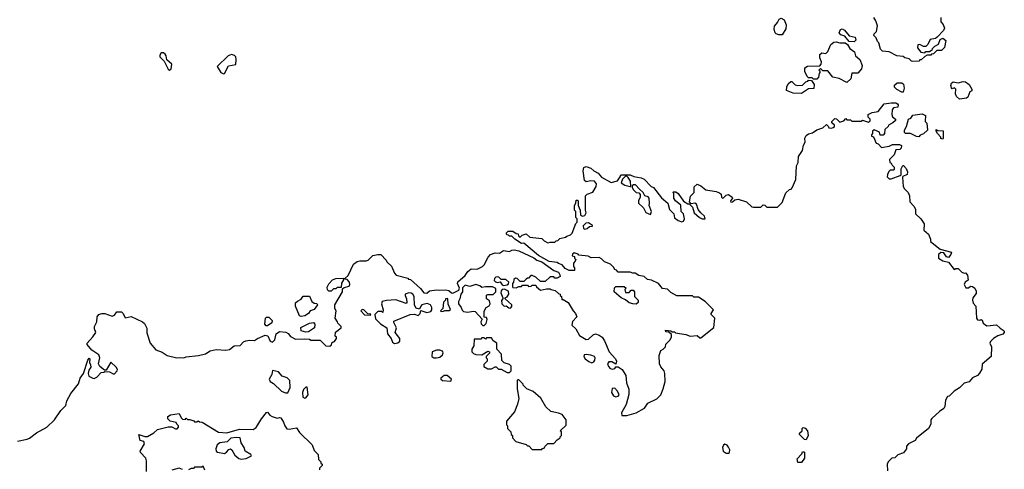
# Model space of a CAD drawing. Extents: x 1861455 to 2058065, y 200073 to 437907.
# Tile 84 of 256: x 1954313 to 1962540, y 262373 to 266126. Entities that reach past the tile are written whole.
import ezdxf

# ---------------------------------------------------------------- set-up
doc = ezdxf.new("R2010")
doc.units = 0

msp = doc.modelspace()

# ---------------------------------------------------------------- linework, layer by layer
at = {"layer": '0CON05XD'}
for points in [[(1960685, 266000), (1960655, 266000), (1960635, 266007.5), (1960625, 266017.5), (1960616, 266045), (1960619.3, 266070.7), (1960645, 266102.5), (1960658.3, 266131.7), (1960675, 266140), (1960700, 266125), (1960716.4, 266083.6), (1960715, 266050), (1960685, 266000)], [(1962010, 266145), (1962008.3, 266108.3), (1962030, 266085), (1962040, 266055), (1962033, 266037), (1961979.3, 265980.7), (1961965, 265970), (1961920.7, 265959.3), (1961900.7, 265919.3), (1961885, 265902.5), (1961865, 265902.5), (1961835, 265920), (1961817.5, 265915), (1961815, 265890), (1961843.9, 265853.9), (1961875, 265850), (1961885, 265860), (1961915, 265860), (1961925, 265870), (1961938.3, 265871.7), (1961940, 265885), (1961960, 265905), (1961989.3, 265920.7), (1962005, 265960), (1962025, 265972.5), (1962051.7, 265951.7), (1962040, 265895), (1962015, 265870), (1961975, 265870), (1961948.3, 265841.7), (1961931.7, 265838.3), (1961925, 265830), (1961895, 265830), (1961875, 265820), (1961845, 265790), (1961835, 265790), (1961825, 265780), (1961775, 265777.5), (1961765, 265780), (1961745, 265800), (1961708.3, 265808.3), (1961695, 265820), (1961643, 265823), (1961577, 265857), (1961523, 265863), (1961505, 265880), (1961491.7, 265931.7), (1961480, 265945), (1961470, 265975), (1961450, 265995), (1961451.7, 266008.3), (1961471.7, 266028.3), (1961480, 266075), (1961467, 266117), (1961450, 266145)], [(1961285, 265940), (1961243, 265943), (1961208.3, 265988.3), (1961175, 266000), (1961160, 266015), (1961170, 266045), (1961185, 266050), (1961205, 266037.5), (1961242.5, 265992.5), (1961295, 265980), (1961300, 265955), (1961285, 265940)], [(1961225, 265602.5), (1961160, 265635), (1961106.2, 265646.2), (1961065, 265700), (1961025, 265700), (1961005, 265720), (1960990, 265705), (1960998.3, 265698.3), (1961000, 265685), (1960993, 265677), (1960987.5, 265645), (1960975, 265630), (1960945, 265630), (1960935, 265640), (1960905, 265640), (1960891.7, 265651.7), (1960873, 265693), (1960872.5, 265725), (1960895, 265737.5), (1960998.3, 265741.7), (1961010, 265755), (1961012.5, 265775), (1960998.3, 265808.3), (1961000, 265835), (1961015, 265850), (1961050, 265845), (1961065, 265860), (1961091.7, 265918.3), (1961115, 265937.5), (1961135, 265942.5), (1961165, 265933.8), (1961211.7, 265931.7), (1961229.3, 265919.3), (1961250, 265885), (1961288.3, 265858.3), (1961297.5, 265825), (1961332.5, 265795), (1961352.5, 265745), (1961347.5, 265715), (1961315, 265680), (1961265, 265680), (1961257, 265633), (1961225, 265602.5)], [(1955565, 265704), (1955579.2, 265715), (1955583.3, 265755), (1955541.7, 265791.7), (1955537.8, 265825), (1955529.4, 265839.4), (1955515, 265849.5), (1955495, 265850), (1955485, 265830), (1955485.4, 265815), (1955520.3, 265780.3), (1955553.1, 265713.1), (1955565, 265704)], [(1956015, 265673.3), (1956025, 265676.7), (1956057.8, 265742.2), (1956118.3, 265751.7), (1956122.5, 265795), (1956118, 265815), (1956107.6, 265827.6), (1956084.2, 265834.2), (1956055.4, 265824.6), (1955963.3, 265735), (1955993.3, 265685), (1956015, 265673.3)], [(1960845, 265510), (1960775, 265512.5), (1960720, 265535), (1960722.5, 265565), (1960735, 265590), (1960755, 265610), (1960765, 265610), (1960793, 265583), (1960815, 265577.5), (1960855, 265580), (1960881.7, 265608.3), (1960898.3, 265611.7), (1960905, 265620), (1960928.3, 265618.3), (1960950, 265585), (1960948.3, 265551.7), (1960905, 265550), (1960845, 265510)], [(1961695, 265520), (1961685, 265520), (1961643, 265543), (1961621.7, 265561.7), (1961621.7, 265578.3), (1961645, 265600), (1961685, 265600), (1961697, 265587), (1961702.5, 265555), (1961695, 265520)], [(1962165, 265463.3), (1962140, 265485), (1962133, 265507), (1962135, 265547.5), (1962125, 265557.5), (1962105, 265550), (1962098.3, 265558.3), (1962093.6, 265576.4), (1962100, 265595), (1962113, 265607), (1962155, 265600), (1962195, 265610), (1962215, 265607.5), (1962247.5, 265585), (1962270, 265545), (1962268.3, 265531.7), (1962252.5, 265525), (1962235, 265480), (1962225, 265470), (1962165, 265463.3)], [(1958545, 263960), (1958525, 263940), (1958495, 263940), (1958470, 263965), (1958455, 263970), (1958441.7, 263958.3), (1958440, 263935), (1958430, 263925), (1958430, 263895), (1958435, 263890), (1958461.7, 263888.3), (1958485, 263900), (1958505, 263900), (1958515, 263910), (1958555, 263910), (1958565, 263900), (1958587, 263903), (1958595, 263910), (1958625, 263910), (1958630, 263895), (1958665, 263867.5), (1958715, 263880), (1958745, 263880), (1958753, 263873), (1958787, 263867), (1958815, 263840), (1958830, 263835), (1958830, 263825), (1958840, 263815), (1958841.7, 263791.7), (1958855, 263790), (1958896.4, 263766.4), (1958937, 263697), (1958957.5, 263675), (1958967.5, 263645), (1958932.1, 263607.9), (1958926.7, 263575), (1958961.2, 263545), (1958990.4, 263490.4), (1959045, 263458.1), (1959065, 263460.8), (1959105, 263496.2), (1959125, 263503.3), (1959155, 263493.3), (1959180, 263475), (1959200, 263445), (1959237.5, 263355), (1959292.5, 263295), (1959300, 263275), (1959295, 263250), (1959261.7, 263271.7), (1959235, 263271.2), (1959223.8, 263255), (1959231.9, 263231.9), (1959245.7, 263215.7), (1959265, 263208), (1959286, 263214), (1959295, 263230), (1959315, 263230), (1959347.5, 263205), (1959376.7, 263155), (1959382.5, 263095), (1959403, 263043), (1959403, 262997), (1959380, 262915), (1959342.5, 262845), (1959343.6, 262823.6), (1959385, 262823.8), (1959465, 262846), (1959535, 262883.3), (1959562.5, 262925), (1959637.3, 262962.7), (1959670, 262995), (1959690, 263045), (1959706, 263105), (1959703.6, 263173.6), (1959696.7, 263195), (1959669.5, 263229.6), (1959660, 263255), (1959657, 263323), (1959670, 263365), (1959690, 263375), (1959710, 263395), (1959711.7, 263418.3), (1959745, 263450), (1959760, 263475), (1959758.3, 263498.3), (1959738.3, 263518.3), (1959711.7, 263521.7), (1959710, 263535), (1959755, 263530), (1959765, 263520), (1959785, 263520), (1959792.5, 263512.5), (1959879.3, 263499.3), (1959915, 263483.3), (1959975, 263490), (1959995, 263470), (1960005, 263470), (1960111.7, 263558.3), (1960120, 263635), (1960090, 263665), (1960090, 263675), (1960110, 263705), (1960040, 263775), (1959985, 263810), (1959945, 263810), (1959935, 263820), (1959805, 263822.5), (1959755, 263850), (1959725, 263877.5), (1959683, 263883), (1959650, 263925), (1959591.7, 263951.7), (1959558.3, 263958.3), (1959531.7, 263981.7), (1959485, 263990), (1959455, 264010), (1959435, 264010), (1959415, 264020), (1959315, 264020), (1959300, 264035), (1959285, 264040), (1959275, 264060), (1959250, 264085), (1959200, 264105), (1959175, 264130), (1959155, 264140), (1959088.3, 264138.3), (1959061.7, 264151.7), (1958985, 264160), (1958978.3, 264168.3), (1958945, 264180), (1958931.7, 264168.3), (1958930, 264155), (1958948.3, 264148.3), (1958950, 264135), (1958960, 264125), (1958955, 264110), (1958940, 264095), (1958940, 264065), (1958950, 264055), (1958948.3, 264031.7), (1958903, 264033), (1958870.7, 264050.7), (1958845, 264080), (1958815, 264090), (1958805, 264100), (1958738.3, 264108.3), (1958647.7, 264157.7), (1958525, 264260), (1958505, 264257.5), (1958450, 264295), (1958425, 264320), (1958405, 264320), (1958398.3, 264328.3), (1958385, 264330), (1958380, 264335), (1958381.7, 264348.3), (1958395, 264360), (1958435, 264360), (1958461.7, 264341.7), (1958478.3, 264338.3), (1958481.7, 264321.7), (1958495, 264310), (1958511.7, 264328.3), (1958545, 264340), (1958575, 264310), (1958675, 264300), (1958695, 264280), (1958725, 264262.5), (1958745, 264270), (1958785, 264270), (1958795, 264280), (1958808.3, 264281.7), (1958825, 264300), (1958875, 264310), (1958885, 264320), (1958915, 264330), (1958930, 264345), (1958960, 264425), (1958970, 264435), (1958970, 264465), (1958960, 264475), (1958960, 264525), (1958950, 264535), (1958950, 264575), (1958960, 264595), (1958961.7, 264618.3), (1958975, 264620), (1958980, 264615), (1958980, 264575), (1958997, 264537), (1959000, 264495), (1959015, 264487.5), (1959035, 264492.5), (1959046.7, 264515), (1959040, 264535), (1959040, 264655), (1959055, 264670), (1959103, 264687), (1959130, 264735), (1959132.5, 264755), (1959115, 264777.5), (1959085, 264780), (1959047, 264773), (1959033, 264783), (1959020, 264865), (1959027, 264893), (1959045, 264900), (1959085, 264887.5), (1959110, 264865), (1959146.4, 264846.4), (1959175, 264812.5), (1959255, 264766.7), (1959308.3, 264781.7), (1959330, 264815), (1959335, 264830), (1959415, 264830), (1959445, 264817.5), (1959507, 264807), (1959530, 264795), (1959590, 264735), (1959610, 264725), (1959675, 264640), (1959730, 264595), (1959743, 264543), (1959780, 264505), (1959783.6, 264473.6), (1959815, 264450), (1959845, 264440), (1959860, 264445), (1959867.5, 264465), (1959860, 264505), (1959840, 264525), (1959838.3, 264578.3), (1959793.6, 264613.6), (1959780, 264635), (1959780, 264675), (1959770, 264685), (1959775, 264690), (1959795, 264690), (1959816.4, 264676.4), (1959860.7, 264610.7), (1959895, 264590), (1959908.3, 264588.3), (1959935, 264560), (1959947.5, 264515), (1959992.5, 264475), (1960015, 264463.8), (1960040, 264465), (1960035, 264487.5), (1960003.3, 264513.3), (1959981.7, 264541.7), (1959968.8, 264585), (1959955, 264593.3), (1959925, 264590), (1959910, 264605), (1959918.3, 264651.7), (1959950, 264685), (1959948.3, 264731.7), (1959975, 264752.5), (1960005, 264740), (1960046.1, 264706.1), (1960133, 264693), (1960160.7, 264680.7), (1960175, 264670), (1960177.5, 264645), (1960185, 264637.5), (1960195, 264640), (1960215, 264662.5), (1960236.1, 264666.1), (1960267.5, 264645), (1960270, 264635), (1960252.5, 264615), (1960255, 264602.5), (1960270, 264605), (1960288.3, 264621.7), (1960315, 264627.5), (1960387, 264607), (1960430, 264565), (1960445, 264560), (1960505, 264560), (1960525, 264580), (1960538.3, 264578.3), (1960555, 264560), (1960645, 264560), (1960685, 264600), (1960715, 264680), (1960745, 264710), (1960758.3, 264711.7), (1960768.3, 264721.7), (1960797.5, 264792.5), (1960803.8, 264905), (1960816.7, 264935), (1960821.2, 264985), (1960853.3, 265035), (1960861.2, 265078.8), (1960876.7, 265105), (1960873.9, 265136.1), (1960885, 265160), (1960905, 265173.3), (1960938.3, 265181.7), (1960975, 265206.7), (1961025, 265222.5), (1961055, 265250), (1961068.3, 265238.3), (1961073, 265223), (1961095, 265220), (1961110, 265225), (1961120, 265235), (1961120, 265245), (1961100, 265265), (1961100, 265275), (1961125, 265300), (1961138.3, 265298.3), (1961165, 265270), (1961198.3, 265281.7), (1961215, 265300), (1961225, 265290), (1961255, 265290), (1961265, 265280), (1961345, 265280), (1961355, 265287.5), (1961405, 265270), (1961418.3, 265281.7), (1961420, 265295), (1961403, 265313), (1961402.5, 265335), (1961435, 265352.5), (1961485, 265360), (1961537.5, 265422.5), (1961595, 265432.5), (1961635, 265432.5), (1961647.5, 265425), (1961652.5, 265415), (1961650, 265395), (1961615, 265390), (1961603.8, 265375), (1961600, 265335), (1961606.4, 265316.4), (1961630, 265295), (1961630, 265285), (1961610, 265265), (1961573.6, 265246.4), (1961570, 265235), (1961541.7, 265208.3), (1961540, 265175), (1961528.3, 265161.7), (1961501.7, 265161.7), (1961498.3, 265188.3), (1961452.5, 265207.5), (1961440, 265195), (1961440, 265175), (1961430, 265165), (1961430, 265155), (1961448.3, 265148.3), (1961470, 265095), (1961485, 265090), (1961515, 265060), (1961579.3, 265070.7), (1961607, 265083), (1961663, 265083), (1961680, 265075), (1961677, 265053), (1961668.3, 265041.7), (1961635, 265040), (1961620.7, 264999.3), (1961581.7, 264958.3), (1961582.5, 264935), (1961595, 264927.5), (1961601.7, 264911.7), (1961620, 264895), (1961620, 264875), (1961615, 264870), (1961585, 264870), (1961575, 264860), (1961563.3, 264835), (1961562.5, 264815), (1961578.3, 264798.3), (1961595, 264797.5), (1961670, 264825), (1961677.5, 264832.5), (1961678.3, 264881.7), (1961691.7, 264908.3), (1961698.3, 264908.3), (1961720, 264885), (1961730, 264855), (1961727.5, 264835), (1961691.7, 264818.3), (1961688.3, 264811.7), (1961696, 264735), (1961706.2, 264715), (1961737.5, 264685), (1961747.5, 264655), (1961750, 264605), (1961785, 264570), (1961797.5, 264545), (1961797.5, 264505), (1961842.5, 264465), (1961871.7, 264421.7), (1961868.3, 264368.3), (1961907, 264337), (1961922.5, 264295), (1961922.5, 264275), (1962005, 264210), (1962097.5, 264185), (1962093.3, 264165), (1962075, 264142.5), (1962057, 264147), (1962035, 264180), (1962008.3, 264181.7), (1961990, 264165), (1961990, 264135), (1962025, 264112.5), (1962073, 264103), (1962121.7, 264041.7), (1962135, 264050), (1962155, 264050), (1962185, 264017.5), (1962205, 264010), (1962215, 264012.5), (1962232.5, 263995), (1962237, 263953), (1962213.6, 263936.4), (1962203.3, 263915), (1962218.3, 263888.3), (1962241.7, 263888.3), (1962258.3, 263901.7), (1962275, 263900), (1962292.5, 263885), (1962305, 263860), (1962305, 263840), (1962276.1, 263803.9), (1962273.6, 263786.4), (1962280.5, 263760.5), (1962301.2, 263735), (1962307.5, 263635), (1962315, 263620), (1962335, 263617.5), (1962345, 263622.5), (1962355, 263617.5), (1962364.2, 263594.2), (1962395, 263570), (1962475, 263580), (1962505, 263550)], [(1961825, 265147.5), (1961805, 265150), (1961755, 265177.5), (1961715, 265176.7), (1961706.7, 265185), (1961706.4, 265203.6), (1961722.5, 265235), (1961740, 265295), (1961760, 265305), (1961775, 265330), (1961855, 265340), (1961882.5, 265325), (1961880, 265275), (1961891.7, 265261.7), (1961897.5, 265205), (1961866.1, 265173.9), (1961837.5, 265162.5), (1961825, 265147.5)], [(1962025, 265130), (1962010, 265135), (1962010, 265145), (1961982.5, 265175), (1961970, 265195), (1961971.7, 265208.3), (1961985, 265200), (1962028.3, 265198.3), (1962030, 265135), (1962025, 265130)], [(1959415, 264732.5), (1959420, 264735), (1959417, 264777), (1959398.3, 264808.3), (1959388.3, 264818.3), (1959375, 264820), (1959350, 264795), (1959340, 264765), (1959370, 264745), (1959415, 264732.5)], [(1959585, 264500), (1959592.5, 264525), (1959572.5, 264575), (1959576.7, 264595), (1959572.5, 264635), (1959565, 264646.7), (1959537, 264657), (1959522.5, 264685), (1959490.7, 264710.7), (1959458.3, 264748.3), (1959441.7, 264748.3), (1959431.7, 264738.3), (1959430, 264725), (1959442.5, 264705), (1959465, 264682.5), (1959485, 264680), (1959497, 264667), (1959497.5, 264645), (1959482.5, 264615), (1959482.5, 264595), (1959526.4, 264556.4), (1959545, 264517.5), (1959585, 264500)], [(1959035, 264377.5), (1959055, 264382.5), (1959075, 264400), (1959098.3, 264401.7), (1959098.3, 264408.3), (1959065, 264430), (1959043, 264427), (1959020, 264405), (1959023, 264383), (1959035, 264377.5)], [(1954295, 262607.5), (1954376.4, 262623.6), (1954395, 262632.5), (1954455, 262677.5), (1954540, 262725), (1954603, 262787), (1954657.5, 262865), (1954700, 262905), (1954706.7, 262945), (1954741.2, 263005), (1954803.6, 263086.4), (1954820, 263135), (1954845.9, 263174.1), (1954882.5, 263285), (1954895, 263300), (1954900, 263295), (1954897.5, 263265), (1954906.2, 263245), (1954906.7, 263225), (1954890.5, 263199.6), (1954884.1, 263174.1), (1954891.7, 263151.7), (1954923.2, 263133.2), (1954935, 263132.5), (1954956.7, 263143.3), (1954995, 263182.5), (1955016.4, 263183.6), (1955025, 263190), (1955065, 263187.5), (1955095, 263170), (1955105, 263170), (1955127.5, 263195), (1955130, 263205), (1955120, 263225), (1955075, 263267.5), (1955035, 263200), (1955021.7, 263201.7), (1954982.3, 263232.3), (1954972, 263255), (1954982.5, 263305), (1954975, 263330), (1954915, 263367.5), (1954877.5, 263415), (1954877.5, 263425), (1954925, 263478.6), (1954948.6, 263515), (1954937.8, 263545), (1954937.5, 263565), (1954957.5, 263605), (1954962, 263645), (1954973.8, 263665), (1955000, 263675), (1955023.8, 263673.8), (1955085, 263652.5), (1955105, 263660), (1955125, 263687.5), (1955165, 263686.7), (1955177.5, 263675), (1955195, 263637.5), (1955245, 263650), (1955340, 263605), (1955355, 263590), (1955375, 263550), (1955377, 263513), (1955402.5, 263425), (1955450.7, 263370.7), (1955505, 263350), (1955545, 263322.5), (1955625, 263302.5), (1955655, 263307.5), (1955685, 263302.5), (1955705, 263312.5), (1955806.1, 263323.9), (1955865, 263337.5), (1955905, 263362.5), (1955955, 263372.5), (1956035, 263368.8), (1956065, 263372.9), (1956105, 263403.3), (1956155, 263407.5), (1956183.6, 263436.4), (1956203.6, 263446.4), (1956235, 263452.5), (1956275, 263447.5), (1956300, 263465), (1956365, 263492.5), (1956386.4, 263486.4), (1956405, 263442.5), (1956425, 263434), (1956446, 263455), (1956457.5, 263505), (1956485, 263522.5), (1956537, 263517), (1956556.4, 263506.4), (1956575, 263482.5), (1956618.3, 263458.3), (1956695, 263462.5), (1956735, 263460), (1956745, 263450), (1956825, 263450), (1956870, 263405), (1956905, 263400), (1956918.3, 263411.7), (1956921.7, 263428.3), (1956931.7, 263438.3), (1956945, 263440), (1956960, 263465), (1956960, 263475), (1956950, 263485), (1956951.7, 263518.3), (1957000, 263555), (1957000, 263565), (1956971.7, 263591.7), (1956970, 263605), (1956950, 263635), (1956957.5, 263695), (1956947.5, 263715), (1956947.5, 263745), (1957010, 263855), (1957011.7, 263878.3), (1957025, 263890), (1957065, 263902.5), (1957072.5, 263915), (1957070, 263935), (1957048.3, 263958.3), (1957031.7, 263961.7), (1957031.7, 263968.3), (1957058.3, 263991.7), (1957102.5, 264085), (1957133, 264107), (1957155, 264112.5), (1957207, 264113), (1957225, 264120), (1957265, 264157.5), (1957307, 264167), (1957330, 264165), (1957375, 264120), (1957380, 264105), (1957419.3, 264069.3), (1957445, 264010), (1957460, 263995), (1957555, 263970), (1957561.7, 263961.7), (1957578.3, 263958.3), (1957663, 263883), (1957690, 263845), (1957715, 263842.5), (1957738.3, 263861.7), (1957795, 263872.5), (1957825, 263867.5), (1957875, 263872.5), (1957900, 263865), (1957920, 263845), (1957933, 263843), (1957982.3, 263867.7), (1957987.5, 263885), (1957970, 263925), (1957973, 263937), (1958035, 263990), (1958057.5, 264025), (1958085, 264047.5), (1958135, 264042.5), (1958180, 264065), (1958195, 264080), (1958227.5, 264145), (1958247.5, 264165), (1958285, 264180), (1958321.7, 264178.3), (1958355, 264200), (1958405, 264190), (1958425, 264202.5), (1958445, 264206.2), (1958485, 264196.2), (1958607.7, 264137.7), (1958635, 264118.8), (1958675.8, 264105.8), (1958775, 264032.5), (1958815, 264017.5), (1958827, 263997), (1958828.3, 263981.7), (1958805, 263970), (1958785, 263970), (1958775, 263980), (1958745, 263980), (1958705, 263940), (1958665, 263940), (1958625, 263977.5), (1958595, 263990), (1958585, 263990), (1958565, 263970), (1958555, 263970), (1958545, 263960)], [(1956915, 263860), (1956895, 263860), (1956885, 263870), (1956883, 263893), (1956895, 263920), (1956927.5, 263955), (1956955, 263966.2), (1957017.5, 263967.5), (1957020, 263955), (1957003, 263927), (1956998.3, 263891.7), (1956965, 263890), (1956955, 263880), (1956935, 263880), (1956915, 263860)], [(1958195, 263572.5), (1958210, 263590), (1958218.8, 263625), (1958215, 263640), (1958193, 263643), (1958195, 263692.5), (1958210, 263725), (1958235, 263738), (1958244.4, 263755), (1958239.3, 263779.3), (1958215, 263796.7), (1958214.2, 263825.8), (1958225, 263833.3), (1958268.3, 263831.7), (1958292.5, 263855), (1958291.7, 263881.7), (1958265, 263897.5), (1958205, 263897.5), (1958175, 263890), (1958157.5, 263905), (1958125, 263917.1), (1958075, 263898.8), (1958035, 263910), (1958013, 263887), (1958012.5, 263855), (1958000, 263835), (1957992, 263795), (1957979.4, 263775), (1957980.8, 263755), (1958002, 263725), (1958010.3, 263700.3), (1958021.7, 263691.7), (1958055, 263683.5), (1958105, 263693.1), (1958119.5, 263689.5), (1958177.5, 263627.5), (1958167.5, 263605), (1958168.3, 263588.3), (1958182.5, 263572.5), (1958195, 263572.5)], [(1958355, 263907.5), (1958385, 263912.5), (1958398.3, 263921.7), (1958400, 263935), (1958375, 263957.5), (1958335, 263957.5), (1958317.1, 263977.1), (1958305, 263980), (1958292.4, 263977.6), (1958280, 263965), (1958278.8, 263948.8), (1958288, 263938), (1958305, 263933.8), (1958327.5, 263937.5), (1958343.6, 263913.6), (1958355, 263907.5)], [(1957445, 263422.5), (1957471.7, 263428.3), (1957488.3, 263441.7), (1957490, 263465), (1957450, 263515), (1957462.5, 263555), (1957438.3, 263598.3), (1957440.7, 263609.3), (1957575, 263666.7), (1957613, 263667), (1957641.7, 263658.3), (1957660, 263675), (1957665, 263700), (1957715, 263682), (1957748.3, 263691.7), (1957756.4, 263703.6), (1957756.7, 263725), (1957746.7, 263745), (1957717.7, 263757.7), (1957674.4, 263745.5), (1957663.8, 263735), (1957655, 263710), (1957625, 263717.5), (1957612, 263742), (1957609.4, 263815), (1957598.6, 263835), (1957585, 263844.3), (1957565, 263846), (1957534.2, 263835), (1957533, 263823), (1957546, 263795), (1957548.8, 263765), (1957543.3, 263756.7), (1957455, 263787.9), (1957376.7, 263783.3), (1957342.5, 263775), (1957336.7, 263755), (1957350, 263705), (1957348.3, 263681.7), (1957335, 263690), (1957305, 263690), (1957280, 263665), (1957285, 263630), (1957327, 263587), (1957380, 263555), (1957387.5, 263505), (1957417.5, 263465), (1957427.5, 263435), (1957445, 263422.5)], [(1958415, 263719.2), (1958426.6, 263733.4), (1958425.6, 263745.5), (1958370, 263795), (1958370, 263805), (1958385, 263812.5), (1958400, 263835), (1958398.8, 263858.8), (1958365, 263876.7), (1958345, 263873.8), (1958335.8, 263864.2), (1958332, 263845), (1958350, 263805), (1958350, 263795), (1958338.3, 263781.7), (1958342.5, 263755), (1958360, 263735), (1958377, 263737), (1958399.7, 263719.7), (1958415, 263719.2)], [(1959465, 263752.5), (1959435, 263753.3), (1959405, 263763.3), (1959375, 263787.5), (1959340, 263805), (1959280, 263855), (1959281.7, 263888.3), (1959295, 263900), (1959365, 263900), (1959380, 263885), (1959370, 263875), (1959375, 263850), (1959405, 263850), (1959421.7, 263868.3), (1959438.3, 263868.3), (1959450, 263855), (1959450, 263815), (1959480, 263785), (1959480, 263765), (1959465, 263752.5)], [(1956665, 263648.8), (1956652.5, 263655), (1956617.5, 263735), (1956618.3, 263761.7), (1956635, 263777.5), (1956665, 263792.5), (1956681.2, 263818.8), (1956735, 263818.8), (1956753, 263773), (1956775, 263758.8), (1956796.2, 263756.2), (1956802.5, 263745), (1956775, 263707.5), (1956740, 263695), (1956727.5, 263675), (1956695, 263654.4), (1956665, 263648.8)], [(1957835, 263690), (1957855, 263692.5), (1957865, 263700), (1957901.7, 263698.3), (1957911.7, 263708.3), (1957893, 263753), (1957890, 263795), (1957885, 263800), (1957870, 263795), (1957870, 263785), (1957853, 263767), (1957850, 263715), (1957830, 263695), (1957835, 263690)], [(1957245, 263660), (1957248.3, 263668.3), (1957221.7, 263671.7), (1957190, 263705), (1957175, 263706.7), (1957162.5, 263695), (1957195, 263662.5), (1957245, 263660)], [(1956385, 263570), (1956371.7, 263571.7), (1956362.5, 263585), (1956367.5, 263635), (1956375, 263642.5), (1956395, 263642.5), (1956422.5, 263615), (1956420, 263595), (1956385, 263570)], [(1956705, 263517.5), (1956665, 263530), (1956663, 263557), (1956735, 263593.8), (1956768.3, 263598.3), (1956780, 263585), (1956777.5, 263555), (1956725, 263520), (1956705, 263517.5)], [(1962505, 263550), (1962530, 263535), (1962540, 263525), (1962540, 263515), (1962528.3, 263501.7), (1962485, 263487.5), (1962450, 263465), (1962425, 263440), (1962420, 263425), (1962432.5, 263395), (1962430, 263315), (1962355, 263250), (1962351.7, 263208.3), (1962332.5, 263175), (1962315, 263157.5), (1962273.6, 263136.4), (1962245, 263102.5), (1962205, 263092.5), (1962166.4, 263053.6), (1962120, 263025), (1962080, 262985), (1962065, 262980), (1962048.3, 262951.7), (1962043, 262897), (1962035, 262880), (1961997.5, 262855), (1961933.9, 262796.1), (1961926.7, 262785), (1961925, 262750), (1961907.5, 262715), (1961807, 262633), (1961796.4, 262613.6), (1961740, 262585), (1961723, 262567), (1961722.5, 262545), (1961698.8, 262511.2), (1961650, 262495), (1961625, 262470), (1961600, 262465), (1961570, 262435), (1961562.5, 262415), (1961565, 262360)], [(1958405, 263180), (1958420, 263195), (1958420, 263235), (1958405, 263247.5), (1958361.7, 263261.7), (1958341.7, 263281.7), (1958340, 263335), (1958300, 263375), (1958300, 263425), (1958270, 263445), (1958255, 263470), (1958215, 263470), (1958205, 263460), (1958195, 263470), (1958175, 263470), (1958165, 263460), (1958111.7, 263458.3), (1958107, 263403), (1958090, 263375), (1958090, 263355), (1958105, 263340), (1958125, 263332.5), (1958175, 263330), (1958225, 263360), (1958240, 263355), (1958238.3, 263341.7), (1958210, 263315), (1958210, 263305), (1958220, 263295), (1958220, 263275), (1958191.7, 263248.3), (1958191.7, 263231.7), (1958225, 263212.5), (1958255, 263212.5), (1958285, 263230), (1958295, 263230), (1958315, 263210), (1958335, 263210), (1958385, 263180), (1958405, 263180)], [(1957773, 263303), (1957795, 263303.3), (1957825, 263310), (1957845, 263327.5), (1957852.5, 263345), (1957845, 263360), (1957825, 263367.5), (1957795, 263367.5), (1957760, 263355), (1957757.5, 263315), (1957773, 263303)], [(1959095, 263261.2), (1959110, 263270), (1959119.2, 263285), (1959122, 263305), (1959116.7, 263315), (1959085, 263326.2), (1959045, 263332.5), (1959030.7, 263329.3), (1959026.7, 263315), (1959038.8, 263295), (1959067.5, 263272.5), (1959095, 263261.2)], [(1956535, 263011.2), (1956555, 263012.5), (1956573.3, 263055), (1956570, 263115), (1956547, 263137), (1956505, 263150), (1956475, 263186.2), (1956425, 263197.5), (1956421.2, 263165), (1956397.5, 263125), (1956407, 263107), (1956435, 263090), (1956500, 263025), (1956535, 263011.2)], [(1957915, 263110), (1957920, 263125), (1957885, 263157.5), (1957860, 263155), (1957833.3, 263135), (1957833.3, 263125), (1957845, 263113.3), (1957915, 263110)], [(1958675, 262540), (1958681.7, 262548.3), (1958695, 262550), (1958700, 262565), (1958725, 262590), (1958775, 262590), (1958805, 262620), (1958830, 262635), (1958830, 262645), (1958840, 262655), (1958840, 262685), (1958830, 262695), (1958878.3, 262741.7), (1958880, 262785), (1958845, 262830), (1958815, 262842.5), (1958750, 262855), (1958710, 262895), (1958666.4, 262966.4), (1958603, 263023), (1958550, 263045), (1958520, 263075), (1958520, 263085), (1958485, 263120), (1958475, 263120), (1958470, 263115), (1958470, 263045), (1958482.5, 262965), (1958473, 262917), (1958448.3, 262851.7), (1958380, 262775), (1958380, 262745), (1958390, 262735), (1958390, 262715), (1958417, 262687), (1958420, 262665), (1958430, 262655), (1958430, 262635), (1958460, 262605), (1958545, 262580), (1958555, 262570), (1958568.3, 262568.3), (1958595, 262540), (1958675, 262540)], [(1956695, 262967.5), (1956705, 262970), (1956723.3, 262995), (1956715, 263060), (1956705, 263060), (1956685, 263040), (1956677.5, 263015), (1956680, 262975), (1956695, 262967.5)], [(1959295, 262977.5), (1959315, 262982.5), (1959322.5, 262995), (1959306.8, 263026.8), (1959285, 263050), (1959263.6, 263046.4), (1959257.5, 263015), (1959275.9, 262985.9), (1959295, 262977.5)], [(1955374.2, 262355), (1955373, 262443), (1955367, 262467), (1955323.6, 262513.6), (1955320, 262525), (1955357.5, 262585), (1955350, 262605), (1955320, 262615), (1955310, 262665), (1955358.3, 262648.3), (1955381.7, 262648.3), (1955433, 262677), (1955465, 262706.7), (1955555, 262727.5), (1955585, 262727.5), (1955615, 262710), (1955628.3, 262711.7), (1955640, 262725), (1955640, 262735), (1955625, 262750), (1955620, 262765), (1955570, 262775), (1955550, 262795), (1955550, 262815), (1955573, 262827), (1955645, 262840), (1955661.7, 262801.7), (1955673, 262793), (1955695, 262790), (1955705, 262800), (1955715, 262790), (1955735, 262790), (1955768.3, 262778.3), (1955775, 262770), (1955795, 262770), (1955805, 262777.5), (1955815, 262770), (1955837, 262767), (1955975, 262684.2), (1956045, 262676.9), (1956151.2, 262708.8), (1956265, 262705.8), (1956288.2, 262721.8), (1956334.6, 262795.4), (1956375, 262847.5), (1956385, 262850), (1956404.2, 262824.2), (1956422.7, 262812.7), (1956465, 262800), (1956485, 262806.7), (1956495, 262803.3), (1956517.7, 262767.7), (1956527.5, 262735), (1956545, 262712.5), (1956565, 262707.5), (1956625, 262720), (1956650.7, 262680.7), (1956758.3, 262578.3), (1956775, 262530), (1956808.3, 262498.3), (1956810, 262455), (1956830, 262435), (1956830, 262425), (1956840, 262415), (1956840, 262405), (1956818.3, 262381.7), (1956818.3, 262368.3)], [(1960885, 262620), (1960871.7, 262621.7), (1960830, 262665), (1960830, 262675), (1960850, 262695), (1960850, 262715), (1960858.3, 262721.7), (1960875, 262717.5), (1960896.7, 262695), (1960900, 262655), (1960885, 262620)], [(1956165, 262459.1), (1956205, 262462.3), (1956251.2, 262485), (1956245, 262497.1), (1956197.9, 262525), (1956187.7, 262555), (1956162.5, 262595), (1956155, 262636.2), (1956125, 262640), (1956077.7, 262632.3), (1956046.5, 262603.5), (1955984.6, 262595.4), (1955961.9, 262578.1), (1955950.8, 262545), (1955954.6, 262525), (1955965.3, 262515.3), (1956025, 262505.9), (1956041.5, 262515), (1956060.2, 262539.8), (1956075, 262543.3), (1956086.2, 262536.2), (1956110.8, 262490.8), (1956144.2, 262464.2), (1956165, 262459.1)], [(1960235, 262506.7), (1960245, 262512.5), (1960246.7, 262535), (1960235, 262557.5), (1960223.3, 262575), (1960205, 262583.3), (1960193.3, 262575), (1960186.2, 262555), (1960191.2, 262525), (1960215, 262508.8), (1960235, 262506.7)], [(1960845, 262430), (1960815, 262430), (1960808.3, 262461.7), (1960848.3, 262501.7), (1960855, 262520), (1960865, 262520), (1960870, 262515), (1960870, 262465), (1960845, 262430)], [(1955675, 262372.5), (1955645, 262382.5), (1955585, 262366.7)], [(1955860, 262365), (1955845, 262400), (1955835, 262390), (1955775, 262390), (1955765, 262380), (1955745, 262380), (1955725, 262370)]]:
    msp.add_lwpolyline(points, dxfattribs=at)

doc.saveas('drawing.dxf')
